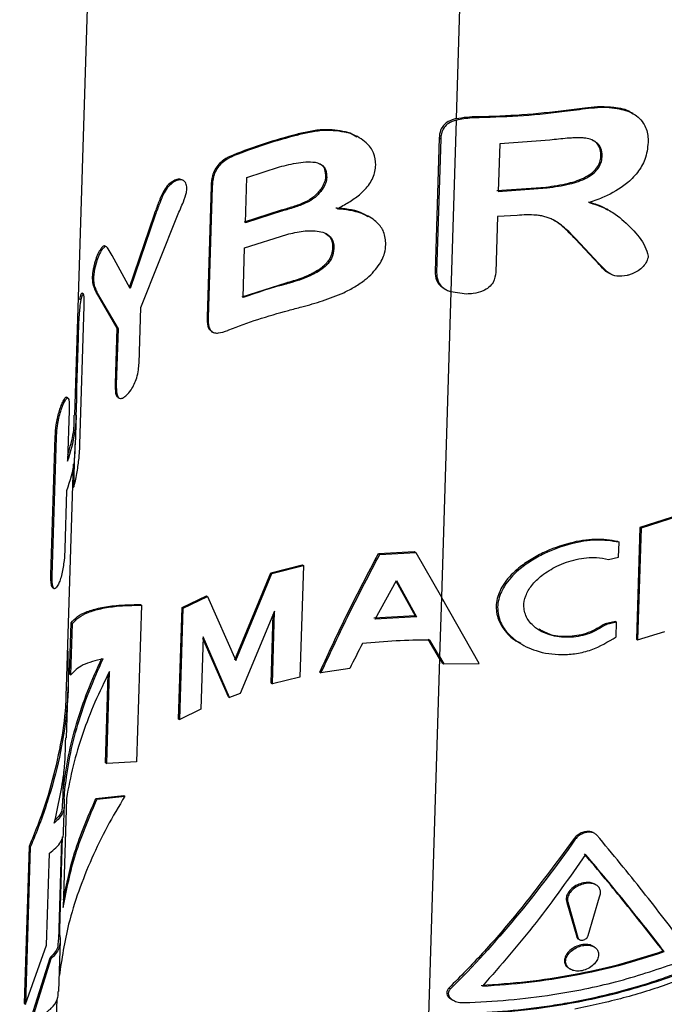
# Paper-space layout '1012-790 Hybird 2way' of a CAD drawing. Header units: millimetres. Extents: x 51 to 2966, y 67 to 3970.
# Tile 101 of 110: x 2432 to 2514, y 2843 to 2969. Entities that reach past the tile are written whole.
import ezdxf

# ---------------------------------------------------------------- set-up
doc = ezdxf.new("R2010")
doc.units = ezdxf.units.MM

psp = doc.layouts.new('1012-790 Hybird 2way')

# ---------------------------------------------------------------- linework, layer by layer
at = {"color": 8, "linetype": 'Continuous', "lineweight": 25}
for p, q in [((2492.24, 3112.9), (2487.4, 2955.94)), ((2486.72, 2933.83), (2485.52, 2894.86))]:
    psp.add_line(p, q, dxfattribs=at)
at = {"color": 7, "linetype": 'Continuous', "lineweight": 25}
for p, q in [((2438.75, 2918.07), (2444.36, 3100.49)), ((2501.45, 2957.02), (2501.61, 2956.92)), ((2507.5, 2957.38), (2507.66, 2957.29)), ((2509.98, 2956.58), (2509.83, 2956.67)), ((2487.4, 2955.76), (2486.72, 2933.83)), ((2490.15, 2956.21), (2490.34, 2956.1)), ((2467.04, 2953.93), (2467.19, 2953.84)), ((2473.3, 2954.25), (2473.47, 2954.16)), ((2474.92, 2953.56), (2474.76, 2953.66)), ((2485.24, 2953.48), (2484.71, 2936.42)), ((2485.44, 2953.36), (2484.91, 2936.31)), ((2485.24, 2953.48), (2485.44, 2953.36)), ((2492.96, 2952.7), (2492.77, 2946.63)), ((2499.37, 2953.19), (2492.96, 2952.7)), ((2458.94, 2951.29), (2459.08, 2951.21)), ((2505.89, 2951.3), (2506.05, 2951.21)), ((2460.67, 2948.4), (2464.85, 2949.77)), ((2451.23, 2947.93), (2451.37, 2947.85)), ((2452.6, 2948.02), (2452.46, 2948.1)), ((2460.5, 2942.62), (2460.67, 2948.4)), ((2470.73, 2948.53), (2470.89, 2948.44)), ((2456.12, 2947.33), (2455.61, 2930.6)), ((2456.26, 2947.25), (2455.75, 2930.52)), ((2456.12, 2947.33), (2456.26, 2947.25)), ((2470.17, 2946.99), (2470.33, 2946.9)), ((2492.58, 2946.74), (2498.83, 2947.2)), ((2492.77, 2946.63), (2499, 2947.1)), ((2498.83, 2947.2), (2499, 2947.1)), ((2465.08, 2944.23), (2460.35, 2942.7)), ((2465.23, 2944.15), (2460.5, 2942.62)), ((2465.08, 2944.23), (2465.23, 2944.15)), ((2506.82, 2944.3), (2506.66, 2944.39)), ((2448.86, 2943.71), (2445.66, 2934.35)), ((2449, 2943.63), (2445.81, 2934.27)), ((2447.15, 2931.82), (2451.83, 2943.55)), ((2448.86, 2943.71), (2449, 2943.63)), ((2476.37, 2943.36), (2476.2, 2943.46)), ((2492.67, 2943.45), (2492.45, 2936.35)), ((2495.19, 2943.59), (2492.67, 2943.45)), ((2460.4, 2939.44), (2465.81, 2941.15)), ((2505.02, 2937.99), (2502.63, 2940.56)), ((2502.63, 2940.56), (2502.8, 2940.46)), ((2441.95, 2939.15), (2442.11, 2939.06)), ((2442.77, 2939.57), (2442.62, 2939.65)), ((2460.2, 2933.08), (2460.4, 2939.44)), ((2471.64, 2939.46), (2471.8, 2939.37)), ((2445.81, 2934.27), (2443.51, 2938.45)), ((2505.02, 2937.99), (2505.18, 2937.9)), ((2484.71, 2936.42), (2484.91, 2936.31)), ((2440.96, 2935.66), (2441.12, 2935.56)), ((2506.86, 2936.24), (2507.02, 2936.15)), ((2465.65, 2934.93), (2460.06, 2933.16)), ((2465.65, 2934.93), (2465.8, 2934.85)), ((2485.87, 2934.24), (2486.07, 2934.13)), ((2488.71, 2933.54), (2486.72, 2933.83)), ((2439.33, 2932.9), (2439.51, 2932.8)), ((2439.83, 2933.54), (2439.65, 2933.64)), ((2441.44, 2933.76), (2444.1, 2929.17)), ((2441.44, 2933.76), (2441.6, 2933.67)), ((2441.6, 2933.67), (2444.25, 2929.08)), ((2439.39, 2914.37), (2439.94, 2931.99)), ((2446.93, 2924.73), (2447.15, 2931.82)), ((2455.61, 2930.6), (2455.75, 2930.52)), ((2444.1, 2929.17), (2443.89, 2922.07)), ((2444.25, 2929.08), (2444.03, 2921.99)), ((2444.1, 2929.17), (2444.25, 2929.08)), ((2439.15, 2928), (2438.95, 2921.53)), ((2439.06, 2928.06), (2439.15, 2928)), ((2456.17, 2928.77), (2456.32, 2928.69)), ((2438.86, 2921.58), (2438.95, 2921.53)), ((2438.95, 2921.53), (2438.93, 2919.6)), ((2443.89, 2922.07), (2444.03, 2921.99)), ((2437.86, 2920.26), (2437.69, 2920.36)), ((2444.24, 2920.35), (2444.39, 2920.26)), ((2437.19, 2919.73), (2437.35, 2919.64)), ((2438.01, 2918.66), (2437.81, 2912.19)), ((2438.83, 2914.31), (2438.95, 2918.07)), ((2435.69, 2897.68), (2436.24, 2915.3)), ((2435.85, 2897.59), (2436.39, 2915.21)), ((2436.24, 2915.3), (2436.39, 2915.21)), ((2438.7, 2913.42), (2438.61, 2910.37)), ((2437.68, 2883.34), (2438.56, 2911.83)), ((2438.51, 2910.43), (2438.61, 2910.37)), ((2438.47, 2908.96), (2438.59, 2908.89)), ((2437.69, 2908.43), (2437.47, 2901.03)), ((2517.14, 2905.76), (2510.86, 2903.73)), ((2517.29, 2905.67), (2511.01, 2903.64)), ((2510.86, 2903.73), (2510.42, 2889.5)), ((2510.86, 2903.73), (2511.01, 2903.64)), ((2511.01, 2903.64), (2510.57, 2889.41)), ((2508.04, 2901.95), (2508.19, 2901.86)), ((2508.14, 2899.96), (2508.19, 2901.86)), ((2477.48, 2900.41), (2482.06, 2900.66)), ((2477.48, 2900.41), (2477.66, 2900.31)), ((2477.66, 2900.31), (2482.26, 2900.55)), ((2482.06, 2900.66), (2482.26, 2900.55)), ((2482.26, 2900.55), (2485.52, 2894.86)), ((2506.84, 2899.67), (2508.14, 2899.96)), ((2463.73, 2897.97), (2467.74, 2898.96)), ((2463.88, 2897.88), (2467.9, 2898.87)), ((2467.9, 2898.87), (2467.46, 2884.64)), ((2467.74, 2898.96), (2467.9, 2898.87)), ((2435.69, 2897.68), (2435.85, 2897.59)), ((2459.15, 2886.84), (2463.73, 2897.97)), ((2459.3, 2886.76), (2463.88, 2897.88)), ((2463.73, 2897.97), (2463.88, 2897.88)), ((2477.08, 2892.05), (2479.8, 2896.98)), ((2479.74, 2896.86), (2482.17, 2892.45)), ((2479.8, 2896.98), (2482.36, 2892.33)), ((2435.92, 2896.03), (2436.08, 2895.94)), ((2452.42, 2893.52), (2455.53, 2895.03)), ((2452.56, 2893.44), (2455.68, 2894.95)), ((2455.53, 2895.03), (2455.68, 2894.95)), ((2455.68, 2894.95), (2459.3, 2886.76)), ((2485.52, 2894.86), (2485.29, 2887.25)), ((2490.36, 2886.38), (2485.52, 2894.86)), ((2447.24, 2893.83), (2446.62, 2873.82)), ((2447.1, 2893.91), (2447.24, 2893.83)), ((2451.98, 2879.29), (2452.42, 2893.52)), ((2452.13, 2879.21), (2452.56, 2893.44)), ((2452.42, 2893.52), (2452.56, 2893.44)), ((2464.24, 2893.06), (2459.84, 2882.53)), ((2463.8, 2883.88), (2464.07, 2892.66)), ((2463.95, 2883.79), (2464.24, 2893.06)), ((2482.17, 2892.45), (2476.91, 2892.16)), ((2482.36, 2892.33), (2477.08, 2892.05)), ((2482.17, 2892.45), (2482.36, 2892.33)), ((2438.05, 2885.05), (2438.25, 2891.57)), ((2438.22, 2884.95), (2438.43, 2891.47)), ((2438.25, 2891.57), (2438.43, 2891.47)), ((2507.73, 2891.75), (2506.43, 2891.46)), ((2506.43, 2891.46), (2506.59, 2891.37)), ((2507.88, 2891.66), (2506.59, 2891.37)), ((2507.73, 2891.75), (2507.88, 2891.66)), ((2507.82, 2889.76), (2507.88, 2891.66)), ((2510.57, 2889.41), (2514.03, 2890.46)), ((2455.1, 2889.8), (2454.82, 2880.53)), ((2458.34, 2882.13), (2455.09, 2889.57)), ((2458.49, 2882.05), (2455.1, 2889.8)), ((2485.28, 2887.02), (2483.85, 2889.49)), ((2485.29, 2887.25), (2484.05, 2889.37)), ((2495.64, 2888.9), (2495.81, 2888.8)), ((2510.42, 2889.5), (2510.57, 2889.41)), ((2437.82, 2887.99), (2437.9, 2887.94)), ((2437.89, 2885.81), (2437.9, 2887.94)), ((2485.28, 2887.02), (2478.41, 2663.54)), ((2485.28, 2887.02), (2485.62, 2886.45)), ((2485.29, 2887.25), (2485.83, 2886.33)), ((2485.62, 2886.45), (2485.83, 2886.33)), ((2485.83, 2886.33), (2490.36, 2886.38)), ((2438.05, 2885.05), (2438.22, 2884.95)), ((2442.66, 2873.68), (2443, 2885.02)), ((2442.8, 2873.6), (2443.16, 2885.36)), ((2469.99, 2885.26), (2470.15, 2885.17)), ((2473.82, 2885.72), (2470.15, 2885.17)), ((2463.8, 2883.88), (2463.95, 2883.79)), ((2467.46, 2884.64), (2463.95, 2883.79)), ((2437.68, 2876.87), (2437.88, 2883.4)), ((2458.34, 2882.13), (2458.49, 2882.05)), ((2454.82, 2880.53), (2452.13, 2879.21)), ((2451.98, 2879.29), (2452.13, 2879.21)), ((2442.66, 2873.68), (2442.8, 2873.6)), ((2446.62, 2873.82), (2442.8, 2873.6)), ((2437.22, 2868.5), (2437.35, 2872.6)), ((2437.29, 2870.5), (2437.48, 2870.39)), ((2437.38, 2869.07), (2437.48, 2870.39)), ((2437.66, 2869.16), (2437.24, 2855.22)), ((2441.43, 2869.16), (2444.98, 2869.53)), ((2441.43, 2869.16), (2441.58, 2869.07)), ((2441.58, 2869.07), (2445.13, 2869.45)), ((2444.98, 2869.53), (2445.13, 2869.45)), ((2437.31, 2864.94), (2437.42, 2868.43)), ((2505.1, 2864.68), (2504.95, 2864.77)), ((2436.69, 2851.09), (2437.08, 2863.96)), ((2436.82, 2852.4), (2437.18, 2864.25)), ((2502.45, 2864.03), (2502.61, 2863.94)), ((2432.89, 2863.01), (2432.27, 2842.99)), ((2433.04, 2862.92), (2432.43, 2842.9)), ((2432.89, 2863.01), (2433.04, 2862.92)), ((2435.13, 2850.4), (2435.49, 2862.16)), ((2505.26, 2858.11), (2505.1, 2858.2)), ((2501.55, 2855.88), (2502.79, 2851.48)), ((2501.55, 2855.88), (2501.71, 2855.79)), ((2504.25, 2851.65), (2505.71, 2856.58)), ((2501.71, 2855.79), (2502.94, 2851.39)), ((2436.73, 2852.45), (2436.82, 2852.4)), ((2436.84, 2851.66), (2436.82, 2852.4)), ((2436.69, 2844.5), (2436.89, 2851.02)), ((2502.79, 2851.48), (2502.94, 2851.39)), ((2502.97, 2851.22), (2503.13, 2851.13)), ((2432.43, 2842.9), (2435.13, 2850.4)), ((2505.02, 2850.21), (2504.86, 2850.3)), ((2513.82, 2849.68), (2513.97, 2849.59)), ((2435.53, 2848.77), (2433.13, 2841.09)), ((2435.69, 2848.67), (2433.29, 2841)), ((2435.53, 2848.77), (2435.69, 2848.67)), ((2501.82, 2847.44), (2501.98, 2847.34)), ((2486.5, 2844.96), (2486.7, 2844.85)), ((2431.7, 2688.97), (2436.46, 2843.54)), ((2486.8, 2843.52), (2486.99, 2843.4)), ((2432.27, 2842.99), (2432.43, 2842.9))]:
    psp.add_line(p, q, dxfattribs=at)
for points, knots in [([(2490.15, 2956.21), (2492.04, 2956.26), (2495.84, 2956.36), (2499.57, 2956.8), (2501.45, 2957.02)], [0, 0, 0, 0, 0.497272, 1, 1, 1, 1]), ([(2490.34, 2956.1), (2492.23, 2956.15), (2496.02, 2956.26), (2499.74, 2956.7), (2501.61, 2956.92)], [0, 0, 0, 0, 0.497305, 1, 1, 1, 1]), ([(2501.45, 2957.02), (2502.36, 2957.14), (2503.85, 2957.33), (2505.9, 2957.54), (2506.97, 2957.44), (2507.5, 2957.38)], [0, 0, 0, 0, 0.442767, 0.718011, 1, 1, 1, 1]), ([(2501.61, 2956.92), (2502.63, 2957.06), (2504.17, 2957.26), (2506.21, 2957.44), (2507.17, 2957.34), (2507.66, 2957.29)], [0, 0, 0, 0, 0.492452, 0.743243, 1, 1, 1, 1]), ([(2507.5, 2957.38), (2508.31, 2957.29), (2509.21, 2957.18), (2509.75, 2956.68), (2509.8, 2956.63)], [0, 0, 0, 0, 0.8988624, 1, 1, 1, 1]), ([(2507.66, 2957.29), (2508.41, 2957.14), (2509.92, 2956.84), (2511.34, 2955.53), (2511.89, 2954.1), (2511.9, 2953.19), (2511.9, 2952.89)], [0, 0, 0, 0, 0.30354, 0.609711, 0.868741, 1, 1, 1, 1]), ([(2487.4, 2955.94), (2487.05, 2955.83), (2486.43, 2955.65), (2485.76, 2955.09), (2485.33, 2954.37), (2485.27, 2953.81), (2485.24, 2953.48)], [0, 0, 0, 0, 0.274649, 0.485912, 0.696557, 1, 1, 1, 1]), ([(2487.4, 2955.76), (2487.05, 2955.64), (2486.44, 2955.43), (2485.79, 2954.77), (2485.49, 2954.07), (2485.45, 2953.58), (2485.44, 2953.36)], [0, 0, 0, 0, 0.291246, 0.517074, 0.791543, 1, 1, 1, 1]), ([(2487.4, 2955.94), (2487.85, 2956.02), (2488.75, 2956.18), (2489.68, 2956.2), (2490.15, 2956.21)], [0, 0, 0, 0, 0.493002, 1, 1, 1, 1]), ([(2487.4, 2955.76), (2488.06, 2955.89), (2489.03, 2956.07), (2490.03, 2956.09), (2490.34, 2956.1)], [0, 0, 0, 0, 0.6835976, 1, 1, 1, 1]), ([(2467.04, 2953.93), (2465.64, 2953.55), (2462.83, 2952.79), (2460.24, 2951.79), (2458.94, 2951.29)], [0, 0, 0, 0, 0.497544, 1, 1, 1, 1]), ([(2473.3, 2954.25), (2472.38, 2954.4), (2470.9, 2954.64), (2468.75, 2954.33), (2467.61, 2954.06), (2467.04, 2953.93)], [0, 0, 0, 0, 0.455896, 0.72678, 1, 1, 1, 1]), ([(2473.47, 2954.16), (2472.54, 2954.31), (2471.06, 2954.55), (2468.91, 2954.24), (2467.77, 2953.98), (2467.19, 2953.84)], [0, 0, 0, 0, 0.455453, 0.726553, 1, 1, 1, 1]), ([(2474.71, 2953.57), (2474.44, 2953.76), (2474.02, 2954.05), (2473.5, 2954.2), (2473.3, 2954.25)], [0, 0, 0, 0, 0.6283766, 1, 1, 1, 1]), ([(2477.15, 2950.01), (2477.1, 2950.54), (2477, 2951.61), (2475.88, 2953.04), (2474.58, 2953.82), (2473.66, 2954.1), (2473.47, 2954.16)], [0, 0, 0, 0, 0.274716, 0.549626, 0.905211, 1, 1, 1, 1]), ([(2467.19, 2953.84), (2465.79, 2953.47), (2462.97, 2952.7), (2460.38, 2951.71), (2459.08, 2951.21)], [0, 0, 0, 0, 0.497522, 1, 1, 1, 1]), ([(2503.76, 2953.46), (2503.58, 2953.48), (2503.41, 2953.5), (2503.05, 2953.5), (2502.87, 2953.5), (2502.51, 2953.48), (2502.32, 2953.47), (2501.96, 2953.45), (2501.77, 2953.44), (2501.22, 2953.39), (2500.85, 2953.35), (2500.11, 2953.28), (2499.74, 2953.23), (2499.37, 2953.19)], [0, 0, 0, 0, 0.125, 0.125, 0.25, 0.25, 0.375, 0.375, 0.5, 0.5, 0.75, 0.75, 1, 1, 1, 1]), ([(2506.05, 2951.21), (2506.02, 2951.53), (2505.97, 2952.17), (2505.38, 2952.89), (2504.59, 2953.31), (2504.01, 2953.42), (2503.76, 2953.46)], [0, 0, 0, 0, 0.275192, 0.552625, 0.805379, 1, 1, 1, 1]), ([(2511.9, 2952.89), (2511.83, 2952.16), (2511.68, 2950.88), (2510.62, 2949.01), (2508.88, 2947.29), (2506.7, 2946.05), (2505.04, 2945.45), (2504.4, 2945.22)], [0, 0, 0, 0, 0.219288, 0.387829, 0.556133, 0.829809, 1, 1, 1, 1]), ([(2505.89, 2951.3), (2505.86, 2951.62), (2505.8, 2952.25), (2505.36, 2952.87), (2504.95, 2953.07), (2504.85, 2953.12)], [0, 0, 0, 0, 0.425538, 0.854546, 1, 1, 1, 1]), ([(2458.94, 2951.29), (2458.53, 2951.1), (2457.89, 2950.81), (2457.08, 2950.13), (2456.57, 2949.41), (2456.21, 2948.43), (2456.15, 2947.76), (2456.12, 2947.33)], [0, 0, 0, 0, 0.268956, 0.416894, 0.566522, 0.725564, 1, 1, 1, 1]), ([(2459.08, 2951.21), (2458.67, 2951.02), (2458.03, 2950.72), (2457.22, 2950.04), (2456.71, 2949.33), (2456.35, 2948.35), (2456.3, 2947.67), (2456.26, 2947.25)], [0, 0, 0, 0, 0.269001, 0.416934, 0.566553, 0.725593, 1, 1, 1, 1]), ([(2464.85, 2949.77), (2465.65, 2949.98), (2466.87, 2950.29), (2468.52, 2950.45), (2469.61, 2950.38), (2470.42, 2949.99), (2470.85, 2949.31), (2470.87, 2948.75), (2470.89, 2948.44)], [0, 0, 0, 0, 0.316859, 0.478234, 0.637898, 0.749551, 0.861626, 1, 1, 1, 1]), ([(2469.94, 2950.17), (2470.03, 2950.13), (2470.36, 2949.98), (2470.68, 2949.39), (2470.71, 2948.84), (2470.73, 2948.53)], [0, 0, 0, 0, 0.152394, 0.531427, 1, 1, 1, 1]), ([(2498.83, 2947.2), (2499.8, 2947.33), (2501.53, 2947.56), (2503.59, 2948.24), (2504.83, 2949.03), (2505.49, 2949.77), (2505.82, 2950.55), (2505.87, 2951.05), (2505.89, 2951.3)], [0, 0, 0, 0, 0.321598, 0.573628, 0.694366, 0.797253, 0.900228, 1, 1, 1, 1]), ([(2499, 2947.1), (2499.97, 2947.23), (2501.7, 2947.47), (2503.75, 2948.14), (2504.99, 2948.95), (2505.65, 2949.68), (2505.98, 2950.46), (2506.03, 2950.96), (2506.05, 2951.21)], [0, 0, 0, 0, 0.320763, 0.573947, 0.694591, 0.79751, 0.900507, 1, 1, 1, 1]), ([(2472.21, 2944.41), (2472.71, 2944.69), (2473.71, 2945.23), (2475.18, 2946.25), (2476.44, 2947.57), (2477.05, 2948.92), (2477.12, 2949.74), (2477.15, 2950.01)], [0, 0, 0, 0, 0.202671, 0.404402, 0.641391, 0.879531, 1, 1, 1, 1]), ([(2451.23, 2947.93), (2450.99, 2947.76), (2450.53, 2947.42), (2449.88, 2946.38), (2449.38, 2945.14), (2449.03, 2944.19), (2448.86, 2943.71)], [0, 0, 0, 0, 0.2044142, 0.3945713, 0.6943955, 1, 1, 1, 1]), ([(2451.37, 2947.85), (2451.13, 2947.68), (2450.67, 2947.34), (2450.02, 2946.3), (2449.53, 2945.06), (2449.18, 2944.11), (2449, 2943.63)], [0, 0, 0, 0, 0.204413, 0.394572, 0.694396, 1, 1, 1, 1]), ([(2452.46, 2948.1), (2452.33, 2948.16), (2452.04, 2948.28), (2451.59, 2948.14), (2451.31, 2947.98), (2451.23, 2947.93)], [0, 0, 0, 0, 0.383028, 0.817205, 1, 1, 1, 1]), ([(2453.03, 2947.04), (2453.01, 2947.27), (2452.98, 2947.71), (2452.63, 2948.05), (2452.18, 2948.18), (2451.73, 2948.06), (2451.45, 2947.9), (2451.37, 2947.85)], [0, 0, 0, 0, 0.242151, 0.459198, 0.667859, 0.901592, 1, 1, 1, 1]), ([(2470.73, 2948.53), (2470.72, 2948.4), (2470.71, 2948.15), (2470.55, 2947.62), (2470.32, 2947.24), (2470.17, 2946.99)], [0, 0, 0, 0, 0.247807, 0.496467, 1, 1, 1, 1]), ([(2470.89, 2948.44), (2470.88, 2948.31), (2470.86, 2948.06), (2470.71, 2947.53), (2470.48, 2947.15), (2470.33, 2946.9)], [0, 0, 0, 0, 0.247761, 0.496405, 1, 1, 1, 1]), ([(2451.83, 2943.55), (2451.96, 2943.85), (2452.23, 2944.44), (2452.64, 2945.43), (2452.97, 2946.33), (2453.02, 2946.87), (2453.03, 2947.04)], [0, 0, 0, 0, 0.25119, 0.502432, 0.841339, 1, 1, 1, 1]), ([(2470.17, 2946.99), (2469.89, 2946.63), (2469.33, 2945.92), (2468, 2945.18), (2466.57, 2944.67), (2465.58, 2944.38), (2465.08, 2944.23)], [0, 0, 0, 0, 0.233595, 0.458018, 0.726166, 1, 1, 1, 1]), ([(2470.33, 2946.9), (2470.04, 2946.54), (2469.49, 2945.83), (2468.15, 2945.1), (2466.73, 2944.58), (2465.73, 2944.29), (2465.23, 2944.15)], [0, 0, 0, 0, 0.233451, 0.457902, 0.726107, 1, 1, 1, 1]), ([(2504.24, 2945.31), (2504.86, 2945.14), (2505.73, 2944.9), (2506.43, 2944.47), (2506.63, 2944.34)], [0, 0, 0, 0, 0.7101385, 1, 1, 1, 1]), ([(2504.4, 2945.22), (2505.01, 2945.03), (2506.22, 2944.67), (2508.09, 2943.54), (2509.89, 2941.88), (2511.39, 2940.12), (2511.8, 2938.8), (2511.93, 2938.39)], [0, 0, 0, 0, 0.159696, 0.319685, 0.594048, 0.873487, 1, 1, 1, 1]), ([(2476.16, 2943.39), (2475.96, 2943.52), (2474.93, 2944.23), (2473.38, 2944.41), (2472.17, 2944.5), (2472.05, 2944.51)], [0, 0, 0, 0, 0.174888, 0.913077, 1, 1, 1, 1]), ([(2478.43, 2939.86), (2478.39, 2940.41), (2478.31, 2941.44), (2477.33, 2942.81), (2475.45, 2943.95), (2473.55, 2944.32), (2472.34, 2944.4), (2472.21, 2944.41)], [0, 0, 0, 0, 0.205733, 0.380905, 0.604495, 0.957288, 1, 1, 1, 1]), ([(2502.8, 2940.46), (2502.58, 2940.7), (2502.36, 2940.93), (2501.91, 2941.4), (2501.67, 2941.62), (2501.17, 2942.06), (2500.91, 2942.27), (2500.36, 2942.67), (2500.08, 2942.85), (2499.61, 2943.09), (2499.45, 2943.17), (2499.1, 2943.3), (2498.92, 2943.36), (2498.56, 2943.46), (2498.38, 2943.5), (2498, 2943.57), (2497.81, 2943.59), (2497.22, 2943.64), (2496.81, 2943.65), (2496, 2943.64), (2495.59, 2943.62), (2495.19, 2943.59)], [0, 0, 0, 0, 0.125, 0.125, 0.25, 0.25, 0.375, 0.375, 0.5, 0.5, 0.5625, 0.5625, 0.625, 0.625, 0.6875, 0.6875, 0.75, 0.75, 0.875, 0.875, 1, 1, 1, 1]), ([(2502.63, 2940.56), (2502.11, 2941.09), (2501.32, 2941.9), (2500.36, 2942.71), (2499.9, 2942.92), (2499.83, 2942.96)], [0, 0, 0, 0, 0.623454, 0.940164, 1, 1, 1, 1]), ([(2465.81, 2941.15), (2466.49, 2941.31), (2467.87, 2941.64), (2469.61, 2941.67), (2470.84, 2941.3), (2471.51, 2940.75), (2471.78, 2940.04), (2471.8, 2939.57), (2471.8, 2939.37)], [0, 0, 0, 0, 0.264382, 0.530396, 0.660987, 0.792542, 0.910273, 1, 1, 1, 1]), ([(2470.7, 2941.3), (2470.92, 2941.14), (2471.37, 2940.83), (2471.62, 2940.13), (2471.64, 2939.67), (2471.64, 2939.46)], [0, 0, 0, 0, 0.36802, 0.726155, 1, 1, 1, 1]), ([(2441.95, 2939.15), (2441.89, 2939.05), (2441.83, 2938.95), (2441.72, 2938.73), (2441.66, 2938.61), (2441.55, 2938.35), (2441.49, 2938.21), (2441.39, 2937.92), (2441.34, 2937.76), (2441.25, 2937.44), (2441.21, 2937.28), (2441.13, 2936.94), (2441.1, 2936.77), (2441.04, 2936.43), (2441.01, 2936.27), (2440.98, 2935.95), (2440.97, 2935.8), (2440.96, 2935.66)], [0, 0, 0, 0, 0.125, 0.125, 0.25, 0.25, 0.375, 0.375, 0.5, 0.5, 0.625, 0.625, 0.75, 0.75, 0.875, 0.875, 1, 1, 1, 1]), ([(2442.11, 2939.06), (2441.97, 2938.81), (2441.71, 2938.35), (2441.41, 2937.39), (2441.21, 2936.53), (2441.14, 2935.91), (2441.13, 2935.64), (2441.12, 2935.56)], [0, 0, 0, 0, 0.298737, 0.532906, 0.767769, 0.928577, 1, 1, 1, 1]), ([(2442.6, 2939.62), (2442.57, 2939.65), (2442.48, 2939.75), (2442.23, 2939.55), (2442.04, 2939.28), (2441.95, 2939.15)], [0, 0, 0, 0, 0.167149, 0.610338, 1, 1, 1, 1]), ([(2443.51, 2938.45), (2443.34, 2938.75), (2443.08, 2939.21), (2442.73, 2939.69), (2442.39, 2939.47), (2442.2, 2939.19), (2442.11, 2939.06)], [0, 0, 0, 0, 0.456401, 0.695272, 0.857617, 1, 1, 1, 1]), ([(2471.64, 2939.46), (2471.63, 2939.32), (2471.62, 2939.18), (2471.58, 2938.89), (2471.54, 2938.75), (2471.45, 2938.47), (2471.39, 2938.32), (2471.25, 2938.04), (2471.16, 2937.9), (2470.97, 2937.63), (2470.87, 2937.5), (2470.63, 2937.25), (2470.5, 2937.13), (2470.1, 2936.79), (2469.8, 2936.59), (2469.35, 2936.32), (2469.19, 2936.23), (2468.88, 2936.07), (2468.72, 2936), (2468.24, 2935.78), (2467.91, 2935.65), (2467.26, 2935.41), (2466.94, 2935.31), (2466.29, 2935.11), (2465.97, 2935.02), (2465.65, 2934.93)], [0, 0, 0, 0, 0.0625, 0.0625, 0.125, 0.125, 0.1875, 0.1875, 0.25, 0.25, 0.3125, 0.3125, 0.375, 0.375, 0.5, 0.5, 0.5625, 0.5625, 0.625, 0.625, 0.75, 0.75, 0.875, 0.875, 1, 1, 1, 1]), ([(2471.8, 2939.37), (2471.74, 2938.94), (2471.64, 2938.2), (2470.91, 2937.22), (2469.84, 2936.37), (2468.08, 2935.51), (2466.65, 2935.09), (2465.8, 2934.85)], [0, 0, 0, 0, 0.185275, 0.316838, 0.447963, 0.668866, 1, 1, 1, 1]), ([(2473.05, 2933.71), (2473.53, 2933.96), (2474.5, 2934.45), (2476.1, 2935.54), (2477.48, 2936.98), (2478.31, 2938.57), (2478.39, 2939.5), (2478.43, 2939.86)], [0, 0, 0, 0, 0.175518, 0.350337, 0.629223, 0.855762, 1, 1, 1, 1]), ([(2506.87, 2936.25), (2506.84, 2936.26), (2506.4, 2936.42), (2505.88, 2937.12), (2505.31, 2937.7), (2505.02, 2937.99)], [0, 0, 0, 0, 0.035295, 0.51459, 1, 1, 1, 1]), ([(2509.21, 2935.91), (2508.77, 2935.84), (2507.92, 2935.71), (2506.82, 2936.19), (2506.01, 2937), (2505.46, 2937.6), (2505.18, 2937.9)], [0, 0, 0, 0, 0.239519, 0.458141, 0.727346, 1, 1, 1, 1]), ([(2511.93, 2938.39), (2511.88, 2938.15), (2511.78, 2937.69), (2511.28, 2937.02), (2510.57, 2936.43), (2509.83, 2936.07), (2509.35, 2935.95), (2509.21, 2935.91)], [0, 0, 0, 0, 0.211098, 0.400608, 0.614297, 0.887478, 1, 1, 1, 1]), ([(2484.71, 2936.42), (2484.74, 2936.04), (2484.78, 2935.43), (2485.24, 2934.67), (2485.67, 2934.38), (2485.88, 2934.25)], [0, 0, 0, 0, 0.459376, 0.748867, 1, 1, 1, 1]), ([(2492.45, 2936.35), (2492.4, 2935.9), (2492.32, 2935.19), (2491.62, 2934.37), (2490.74, 2933.85), (2489.73, 2933.58), (2489, 2933.55), (2488.71, 2933.54)], [0, 0, 0, 0, 0.292892, 0.454711, 0.616337, 0.847623, 1, 1, 1, 1]), ([(2440.96, 2935.66), (2440.97, 2935.42), (2441, 2934.82), (2441.2, 2934.32), (2441.36, 2933.95), (2441.44, 2933.76)], [0, 0, 0, 0, 0.248345, 0.621639, 1, 1, 1, 1]), ([(2441.12, 2935.56), (2441.13, 2935.33), (2441.16, 2934.73), (2441.35, 2934.23), (2441.52, 2933.86), (2441.6, 2933.67)], [0, 0, 0, 0, 0.248284, 0.621612, 1, 1, 1, 1]), ([(2484.91, 2936.31), (2484.93, 2935.93), (2484.97, 2935.31), (2485.47, 2934.53), (2486.07, 2934.09), (2486.53, 2933.91), (2486.72, 2933.83)], [0, 0, 0, 0, 0.369523, 0.6023, 0.836095, 1, 1, 1, 1]), ([(2439.51, 2932.8), (2439.46, 2932.49), (2439.36, 2931.96), (2439.28, 2930.91), (2439.22, 2929.97), (2439.18, 2928.96), (2439.16, 2928.36), (2439.15, 2928)], [0, 0, 0, 0, 0.261141, 0.452109, 0.611872, 0.771399, 1, 1, 1, 1]), ([(2439.64, 2933.62), (2439.62, 2933.63), (2439.55, 2933.66), (2439.43, 2933.36), (2439.35, 2933.02), (2439.33, 2932.9)], [0, 0, 0, 0, 0.251743, 0.739226, 1, 1, 1, 1]), ([(2439.94, 2931.99), (2439.94, 2932.45), (2439.96, 2933.15), (2439.85, 2933.57), (2439.73, 2933.56), (2439.61, 2933.26), (2439.53, 2932.92), (2439.51, 2932.8)], [0, 0, 0, 0, 0.323566, 0.492467, 0.660951, 0.881597, 1, 1, 1, 1]), ([(2466.01, 2931.46), (2466.58, 2931.61), (2468.01, 2931.99), (2470.39, 2932.63), (2472.15, 2933.35), (2473.05, 2933.71)], [0, 0, 0, 0, 0.245806, 0.618588, 1, 1, 1, 1]), ([(2458.4, 2928.96), (2459.61, 2929.42), (2462.05, 2930.36), (2464.69, 2931.09), (2466.01, 2931.46)], [0, 0, 0, 0, 0.497789, 1, 1, 1, 1]), ([(2455.61, 2930.6), (2455.62, 2930.21), (2455.64, 2929.6), (2455.87, 2928.98), (2456.11, 2928.85), (2456.2, 2928.81)], [0, 0, 0, 0, 0.541783, 0.839934, 1, 1, 1, 1]), ([(2455.75, 2930.52), (2455.76, 2930.12), (2455.77, 2929.5), (2456.06, 2928.84), (2456.5, 2928.56), (2457.24, 2928.55), (2457.89, 2928.75), (2458.35, 2928.94), (2458.4, 2928.96)], [0, 0, 0, 0, 0.271543, 0.420989, 0.572303, 0.701708, 0.96823, 1, 1, 1, 1]), ([(2445.33, 2920.63), (2445.53, 2920.83), (2445.88, 2921.21), (2446.33, 2922.03), (2446.69, 2922.93), (2446.88, 2923.86), (2446.91, 2924.45), (2446.93, 2924.73)], [0, 0, 0, 0, 0.220056, 0.393811, 0.567427, 0.793933, 1, 1, 1, 1]), ([(2443.89, 2922.07), (2443.89, 2921.66), (2443.89, 2921.02), (2444.05, 2920.46), (2444.21, 2920.4), (2444.26, 2920.38)], [0, 0, 0, 0, 0.54662, 0.850319, 1, 1, 1, 1]), ([(2444.03, 2921.99), (2444.03, 2921.57), (2444.03, 2920.92), (2444.24, 2920.33), (2444.54, 2920.17), (2444.92, 2920.27), (2445.2, 2920.51), (2445.33, 2920.63)], [0, 0, 0, 0, 0.32077, 0.498986, 0.67808, 0.845917, 1, 1, 1, 1]), ([(2437.19, 2919.73), (2437.28, 2919.91), (2437.46, 2920.26), (2437.63, 2920.44), (2437.67, 2920.35), (2437.68, 2920.34)], [0, 0, 0, 0, 0.496651, 0.937107, 1, 1, 1, 1]), ([(2437.35, 2919.64), (2437.45, 2919.83), (2437.63, 2920.19), (2437.84, 2920.34), (2437.97, 2920.13), (2438.03, 2919.55), (2438.02, 2918.98), (2438.01, 2918.66)], [0, 0, 0, 0, 0.214242, 0.403861, 0.594187, 0.771159, 1, 1, 1, 1]), ([(2436.24, 2915.3), (2436.26, 2915.8), (2436.3, 2916.54), (2436.51, 2917.69), (2436.71, 2918.49), (2436.95, 2919.2), (2437.11, 2919.55), (2437.19, 2919.73)], [0, 0, 0, 0, 0.342017, 0.503154, 0.66428, 0.824337, 1, 1, 1, 1]), ([(2436.39, 2915.21), (2436.4, 2915.39), (2436.41, 2915.56), (2436.43, 2915.93), (2436.45, 2916.12), (2436.49, 2916.51), (2436.52, 2916.72), (2436.58, 2917.13), (2436.62, 2917.34), (2436.72, 2917.77), (2436.77, 2917.98), (2436.88, 2918.38), (2436.94, 2918.57), (2437.06, 2918.92), (2437.12, 2919.09), (2437.24, 2919.38), (2437.29, 2919.51), (2437.35, 2919.64)], [0, 0, 0, 0, 0.125, 0.125, 0.25, 0.25, 0.375, 0.375, 0.5, 0.5, 0.625, 0.625, 0.75, 0.75, 0.875, 0.875, 1, 1, 1, 1]), ([(2437.81, 2912.19), (2438.18, 2913.4), (2438.94, 2915.86), (2438.93, 2918.35), (2438.93, 2919.6)], [0, 0, 0, 0, 0.496515, 1, 1, 1, 1]), ([(2437.84, 2913.06), (2438.13, 2914), (2438.65, 2915.66), (2438.66, 2917.35), (2438.66, 2918.08)], [0, 0, 0, 0, 0.568052, 1, 1, 1, 1]), ([(2438.74, 2914.32), (2438.74, 2913.59), (2438.71, 2911.61), (2438.09, 2909.66), (2437.69, 2908.43)], [0, 0, 0, 0, 0.366727, 1, 1, 1, 1]), ([(2438.8, 2909.68), (2438.86, 2909.98), (2438.96, 2910.49), (2439.13, 2911.48), (2439.25, 2912.37), (2439.35, 2913.37), (2439.38, 2913.99), (2439.39, 2914.37)], [0, 0, 0, 0, 0.258045, 0.442122, 0.595911, 0.749612, 1, 1, 1, 1]), ([(2438.61, 2910.37), (2438.6, 2909.99), (2438.58, 2909.36), (2438.58, 2908.93), (2438.6, 2908.92), (2438.61, 2908.92)], [0, 0, 0, 0, 0.488441, 0.805655, 1, 1, 1, 1]), ([(2438.62, 2908.9), (2438.65, 2908.99), (2438.69, 2909.13), (2438.77, 2909.53), (2438.8, 2909.68)], [0, 0, 0, 0, 0.611116, 1, 1, 1, 1]), ([(2508.04, 2901.95), (2507.09, 2902.1), (2505.19, 2902.39), (2501.81, 2901.82), (2498.95, 2900.79), (2496.72, 2899.57), (2494.9, 2898.24), (2493.33, 2896.53), (2492.45, 2894.43), (2492.51, 2892.43), (2493.44, 2890.67), (2494.55, 2889.48), (2495.46, 2889.07), (2495.68, 2888.97)], [0, 0, 0, 0, 0.119531, 0.238663, 0.369782, 0.441471, 0.513106, 0.620238, 0.70916, 0.798389, 0.881228, 0.971082, 1, 1, 1, 1]), ([(2508.19, 2901.86), (2507.24, 2902.01), (2505.35, 2902.3), (2501.97, 2901.73), (2499.13, 2900.7), (2496.91, 2899.48), (2495.08, 2898.15), (2493.51, 2896.43), (2492.63, 2894.32), (2492.7, 2892.33), (2493.61, 2890.54), (2495.25, 2889.01), (2497.71, 2887.83), (2500.37, 2887.43), (2502.78, 2887.62), (2505.18, 2888.18), (2506.79, 2889.15), (2507.82, 2889.76)], [0, 0, 0, 0, 0.080975, 0.161681, 0.250437, 0.298173, 0.347384, 0.420069, 0.480473, 0.541083, 0.597389, 0.658432, 0.73126, 0.818128, 0.865033, 0.913385, 1, 1, 1, 1]), ([(2437.47, 2901.03), (2437.45, 2900.55), (2437.41, 2899.82), (2437.25, 2898.66), (2437.08, 2897.79), (2436.87, 2897.04), (2436.71, 2896.68), (2436.64, 2896.51)], [0, 0, 0, 0, 0.320025, 0.488792, 0.657424, 0.838584, 1, 1, 1, 1]), ([(2469.99, 2885.26), (2471.19, 2887.83), (2473.58, 2892.98), (2476.18, 2897.93), (2477.48, 2900.41)], [0, 0, 0, 0, 0.499736, 1, 1, 1, 1]), ([(2470.15, 2885.17), (2471.35, 2887.74), (2473.75, 2892.88), (2476.36, 2897.83), (2477.66, 2900.31)], [0, 0, 0, 0, 0.49973, 1, 1, 1, 1]), ([(2506.59, 2891.37), (2505.88, 2890.94), (2504.47, 2890.09), (2502.02, 2889.62), (2499.59, 2889.82), (2497.61, 2890.73), (2496.38, 2892.09), (2495.94, 2893.55), (2496.2, 2895.04), (2497.02, 2896.42), (2498.38, 2897.73), (2500.33, 2898.92), (2502.75, 2899.76), (2505.08, 2900.04), (2506.34, 2899.77), (2506.84, 2899.67)], [0, 0, 0, 0, 0.084611, 0.169006, 0.259632, 0.352393, 0.420201, 0.488346, 0.54854, 0.608, 0.674664, 0.753252, 0.843564, 0.938001, 1, 1, 1, 1]), ([(2435.93, 2896.05), (2435.88, 2896.09), (2435.77, 2896.19), (2435.68, 2896.79), (2435.69, 2897.37), (2435.69, 2897.68)], [0, 0, 0, 0, 0.2464216, 0.5994746, 1, 1, 1, 1]), ([(2436.64, 2896.51), (2436.54, 2896.32), (2436.35, 2895.98), (2436.11, 2895.87), (2435.93, 2896.09), (2435.84, 2896.69), (2435.85, 2897.28), (2435.85, 2897.59)], [0, 0, 0, 0, 0.222328, 0.393697, 0.565498, 0.769244, 1, 1, 1, 1]), ([(2438.25, 2891.57), (2438.5, 2891.85), (2439, 2892.4), (2440.27, 2893.03), (2441.91, 2893.5), (2444.11, 2893.85), (2446.02, 2893.89), (2447.1, 2893.91)], [0, 0, 0, 0, 0.1861402, 0.3722944, 0.5640456, 0.7558086, 1, 1, 1, 1]), ([(2438.43, 2891.47), (2438.67, 2891.74), (2439.16, 2892.3), (2440.4, 2892.93), (2442.01, 2893.4), (2444.2, 2893.76), (2446.13, 2893.81), (2447.24, 2893.83)], [0, 0, 0, 0, 0.184193, 0.368402, 0.558097, 0.747805, 1, 1, 1, 1]), ([(2506.43, 2891.46), (2505.73, 2891.03), (2504.31, 2890.18), (2501.87, 2889.73), (2499.63, 2889.84), (2498.48, 2890.48), (2498.01, 2890.75)], [0, 0, 0, 0, 0.260497, 0.520319, 0.799526, 1, 1, 1, 1]), ([(2484.05, 2889.37), (2482.61, 2889.36), (2479.72, 2889.32), (2476.87, 2889.06), (2475.44, 2888.93)], [0, 0, 0, 0, 0.497864, 1, 1, 1, 1]), ([(2437.29, 2870.5), (2437.48, 2871.86), (2437.85, 2874.58), (2438.92, 2878.73), (2440.32, 2882.9), (2441.56, 2885.66), (2442.19, 2887.05)], [0, 0, 0, 0, 0.246171, 0.49237, 0.746176, 1, 1, 1, 1]), ([(2437.48, 2870.39), (2437.66, 2871.75), (2438.02, 2874.48), (2439.08, 2878.63), (2440.47, 2882.81), (2441.72, 2885.58), (2442.34, 2886.96)], [0, 0, 0, 0, 0.246121, 0.492268, 0.746125, 1, 1, 1, 1]), ([(2442.34, 2886.96), (2441.41, 2886.74), (2439.53, 2886.29), (2438.66, 2885.4), (2438.22, 2884.95)], [0, 0, 0, 0, 0.495235, 1, 1, 1, 1]), ([(2437.89, 2885.81), (2437.94, 2883.92), (2437.86, 2882.03), (2437.47, 2878.23), (2437.17, 2876.33), (2436.35, 2872.51), (2435.83, 2870.6), (2434.59, 2866.76), (2433.87, 2864.83), (2433.04, 2862.92)], [0, 0, 0, 0, 0.25, 0.25, 0.5, 0.5, 0.75, 0.75, 1, 1, 1, 1]), ([(2443.16, 2885.36), (2442.52, 2884.05), (2441.23, 2881.44), (2439.69, 2877.41), (2438.44, 2873.3), (2437.92, 2870.54), (2437.66, 2869.16)], [0, 0, 0, 0, 0.246553, 0.4930867, 0.7465564, 1, 1, 1, 1]), ([(2437.62, 2883.34), (2437.6, 2882.53), (2437.56, 2880.1), (2436.94, 2875.92), (2435.77, 2870.85), (2434.34, 2866.52), (2433.27, 2863.92), (2432.89, 2863.01)], [0, 0, 0, 0, 0.121837, 0.363416, 0.613855, 0.864322, 1, 1, 1, 1]), ([(2436.11, 2865.99), (2436.62, 2868.21), (2437.46, 2871.88), (2437.54, 2875.47), (2437.57, 2876.87)], [0, 0, 0, 0, 0.607407, 1, 1, 1, 1]), ([(2437.38, 2869.07), (2437.39, 2868.47), (2437.43, 2867.27), (2436.55, 2866.42), (2436.11, 2865.99)], [0, 0, 0, 0, 0.496107, 1, 1, 1, 1]), ([(2437.12, 2868.5), (2437.12, 2868.13), (2437.14, 2867.31), (2436.53, 2866.72), (2436.19, 2866.39)], [0, 0, 0, 0, 0.444177, 1, 1, 1, 1]), ([(2445.13, 2869.45), (2444.35, 2868.15), (2442.79, 2865.54), (2440.83, 2861.48), (2439.18, 2857.32), (2437.61, 2852.29), (2437.07, 2848.67), (2436.74, 2846.47)], [0, 0, 0, 0, 0.176654, 0.353303, 0.534849, 0.716383, 1, 1, 1, 1]), ([(2437.24, 2855.22), (2437.69, 2857.53), (2438.62, 2862.18), (2440.59, 2866.76), (2441.58, 2869.07)], [0, 0, 0, 0, 0.4947075, 1, 1, 1, 1]), ([(2437.27, 2856.19), (2437.68, 2858.2), (2438.57, 2862.56), (2440.43, 2866.85), (2441.43, 2869.16)], [0, 0, 0, 0, 0.461325, 1, 1, 1, 1]), ([(2435.49, 2862.16), (2436.06, 2862.62), (2436.92, 2863.31), (2437.3, 2864.32), (2437.28, 2864.81), (2437.28, 2864.94)], [0, 0, 0, 0, 0.58804, 0.888142, 1, 1, 1, 1]), ([(2504.94, 2864.76), (2504.92, 2864.77), (2504.79, 2864.87), (2504.44, 2864.94), (2503.93, 2864.93), (2503.36, 2864.76), (2502.82, 2864.46), (2502.57, 2864.17), (2502.45, 2864.03)], [0, 0, 0, 0, 0.036265, 0.209052, 0.394738, 0.596585, 0.806617, 1, 1, 1, 1]), ([(2505.35, 2864.48), (2505.25, 2864.57), (2505.05, 2864.74), (2504.61, 2864.85), (2504.09, 2864.84), (2503.52, 2864.67), (2502.98, 2864.37), (2502.73, 2864.08), (2502.61, 2863.94)], [0, 0, 0, 0, 0.152432, 0.304452, 0.467728, 0.645106, 0.829634, 1, 1, 1, 1]), ([(2502.45, 2864.03), (2499.96, 2860.65), (2496.22, 2855.57), (2490.8, 2849.33), (2487.94, 2846.42), (2486.5, 2844.96)], [0, 0, 0, 0, 0.497818, 0.748922, 1, 1, 1, 1]), ([(2502.61, 2863.94), (2500.17, 2860.47), (2497.64, 2857.13), (2492.35, 2850.75), (2489.59, 2847.71), (2486.7, 2844.85)], [0, 0, 0, 0, 0.5, 0.5, 1, 1, 1, 1]), ([(2516.57, 2850.35), (2514.84, 2852.63), (2511.37, 2857.2), (2507.36, 2862.05), (2505.35, 2864.48)], [0, 0, 0, 0, 0.498959, 1, 1, 1, 1]), ([(2503.92, 2861.99), (2501.85, 2859.05), (2497.71, 2853.15), (2493.08, 2847.84), (2490.76, 2845.19)], [0, 0, 0, 0, 0.498674, 1, 1, 1, 1]), ([(2513.82, 2849.68), (2512.26, 2851.69), (2509.11, 2855.71), (2505.55, 2859.95), (2503.77, 2862.08)], [0, 0, 0, 0, 0.4991599, 1, 1, 1, 1]), ([(2513.97, 2849.59), (2512.4, 2851.6), (2509.26, 2855.63), (2505.71, 2859.87), (2503.92, 2861.99)], [0, 0, 0, 0, 0.499168, 1, 1, 1, 1]), ([(2505.09, 2858.18), (2505.03, 2858.22), (2504.83, 2858.36), (2504.33, 2858.44), (2503.63, 2858.39), (2502.86, 2858.14), (2502.16, 2857.69), (2501.66, 2857.12), (2501.43, 2856.53), (2501.45, 2856.12), (2501.53, 2855.93), (2501.55, 2855.88)], [0, 0, 0, 0, 0.047872, 0.168489, 0.300408, 0.443245, 0.590956, 0.731968, 0.856659, 0.966438, 1, 1, 1, 1]), ([(2505.71, 2856.58), (2505.77, 2856.76), (2505.87, 2857.1), (2505.78, 2857.58), (2505.51, 2857.97), (2505.07, 2858.23), (2504.49, 2858.35), (2503.78, 2858.3), (2503.02, 2858.04), (2502.32, 2857.6), (2501.82, 2857.03), (2501.59, 2856.44), (2501.62, 2856.03), (2501.69, 2855.84), (2501.71, 2855.79)], [0, 0, 0, 0, 0.078785, 0.157618, 0.23572, 0.316436, 0.403103, 0.497827, 0.600322, 0.706273, 0.807441, 0.896992, 0.975928, 1, 1, 1, 1]), ([(2436.59, 2851.09), (2436.59, 2850.75), (2436.6, 2849.83), (2435.94, 2849.18), (2435.53, 2848.77)], [0, 0, 0, 0, 0.376191, 1, 1, 1, 1]), ([(2436.84, 2851.66), (2436.86, 2851.08), (2436.9, 2849.92), (2436.1, 2849.09), (2435.69, 2848.67)], [0, 0, 0, 0, 0.496393, 1, 1, 1, 1]), ([(2524.18, 2850.86), (2522.9, 2850.12), (2521.56, 2849.43), (2518.77, 2848.11), (2517.32, 2847.49), (2515.06, 2846.62), (2514.29, 2846.34), (2512.75, 2845.81), (2511.96, 2845.55), (2509.59, 2844.83), (2507.97, 2844.39), (2504.67, 2843.6), (2502.98, 2843.26), (2500.39, 2842.81), (2499.52, 2842.67), (2497.77, 2842.42), (2496.88, 2842.31), (2494.23, 2842.01), (2492.45, 2841.86), (2488.86, 2841.67), (2487.06, 2841.63), (2485.25, 2841.63)], [0, 0, 0, 0, 0.125, 0.125, 0.25, 0.25, 0.3125, 0.3125, 0.375, 0.375, 0.5, 0.5, 0.625, 0.625, 0.6875, 0.6875, 0.75, 0.75, 0.875, 0.875, 1, 1, 1, 1]), ([(2502.79, 2851.48), (2502.8, 2851.43), (2502.83, 2851.34), (2502.9, 2851.25), (2502.96, 2851.23), (2502.97, 2851.22)], [0, 0, 0, 0, 0.459969, 0.918939, 1, 1, 1, 1]), ([(2502.94, 2851.39), (2502.96, 2851.34), (2502.98, 2851.24), (2503.1, 2851.13), (2503.26, 2851.06), (2503.46, 2851.05), (2503.7, 2851.09), (2503.93, 2851.2), (2504.12, 2851.36), (2504.22, 2851.52), (2504.24, 2851.62), (2504.25, 2851.65)], [0, 0, 0, 0, 0.101681, 0.203159, 0.309829, 0.427704, 0.55668, 0.691714, 0.8236, 0.944283, 1, 1, 1, 1]), ([(2524.32, 2850.78), (2522.93, 2850.03), (2520.14, 2848.51), (2515.79, 2846.71), (2511.52, 2845.24), (2507.37, 2844.09), (2503.03, 2843.12), (2497.93, 2842.28), (2492.06, 2841.64), (2487.66, 2841.56), (2485.45, 2841.52)], [0, 0, 0, 0, 0.132403, 0.266269, 0.37184, 0.477411, 0.586047, 0.694686, 0.846236, 1, 1, 1, 1]), ([(2490.58, 2845.29), (2492.56, 2845.43), (2496.53, 2845.71), (2502.43, 2846.63), (2508.28, 2847.89), (2511.97, 2849.08), (2513.82, 2849.68)], [0, 0, 0, 0, 0.242072, 0.487104, 0.741825, 1, 1, 1, 1]), ([(2504.85, 2850.28), (2504.79, 2850.32), (2504.57, 2850.46), (2504.06, 2850.54), (2503.36, 2850.48), (2502.59, 2850.22), (2501.9, 2849.77), (2501.4, 2849.2), (2501.19, 2848.61), (2501.23, 2848.1), (2501.44, 2847.7), (2501.7, 2847.53), (2501.82, 2847.44)], [0, 0, 0, 0, 0.044203, 0.147557, 0.260608, 0.3829, 0.509093, 0.629205, 0.735241, 0.82874, 0.917968, 1, 1, 1, 1]), ([(2505.59, 2849.2), (2505.57, 2849.37), (2505.55, 2849.69), (2505.26, 2850.07), (2504.81, 2850.34), (2504.22, 2850.45), (2503.51, 2850.39), (2502.75, 2850.13), (2502.06, 2849.68), (2501.56, 2849.11), (2501.35, 2848.52), (2501.39, 2848.01), (2501.62, 2847.59), (2502.02, 2847.28), (2502.59, 2847.1), (2503.29, 2847.1), (2504.06, 2847.3), (2504.77, 2847.72), (2505.3, 2848.29), (2505.55, 2848.81), (2505.58, 2849.1), (2505.59, 2849.2)], [0, 0, 0, 0, 0.0470547, 0.0940689, 0.1422279, 0.1940001, 0.2505923, 0.3117751, 0.3748866, 0.4349784, 0.4880834, 0.5349649, 0.579715, 0.6263771, 0.6777206, 0.734872, 0.7965782, 0.8591264, 0.9182536, 0.9718788, 1, 1, 1, 1]), ([(2524.3, 2849.97), (2522.78, 2849.15), (2519.73, 2847.5), (2514.5, 2845.4), (2508.78, 2843.58), (2504.63, 2842.7), (2502.54, 2842.26)], [0, 0, 0, 0, 0.2414258, 0.4860236, 0.7411362, 1, 1, 1, 1]), ([(2490.76, 2845.19), (2492.74, 2845.33), (2496.71, 2845.61), (2502.6, 2846.54), (2508.44, 2847.81), (2512.12, 2848.99), (2513.97, 2849.59)], [0, 0, 0, 0, 0.242147, 0.487227, 0.741904, 1, 1, 1, 1]), ([(2488.42, 2843.08), (2490.32, 2843.17), (2494.14, 2843.35), (2500.66, 2844.18), (2507.95, 2845.61), (2512.9, 2847.28), (2515.41, 2848.13)], [0, 0, 0, 0, 0.1992211, 0.4006504, 0.6966219, 1, 1, 1, 1]), ([(2486.5, 2844.96), (2486.42, 2844.87), (2486.26, 2844.69), (2486.18, 2844.36), (2486.25, 2844.05), (2486.45, 2843.75), (2486.67, 2843.6), (2486.8, 2843.52)], [0, 0, 0, 0, 0.200877, 0.402991, 0.584881, 0.761959, 1, 1, 1, 1]), ([(2486.7, 2844.85), (2486.62, 2844.76), (2486.46, 2844.57), (2486.38, 2844.24), (2486.45, 2843.93), (2486.66, 2843.63), (2487.06, 2843.33), (2487.68, 2843.11), (2488.17, 2843.09), (2488.42, 2843.08)], [0, 0, 0, 0, 0.11621, 0.233124, 0.338447, 0.441084, 0.589676, 0.791008, 1, 1, 1, 1]), ([(2433.29, 2841), (2433.85, 2841.23), (2434.97, 2841.67), (2436.04, 2842.61), (2436.63, 2843.54), (2436.62, 2844.25), (2436.61, 2844.5)], [0, 0, 0, 0, 0.279199, 0.558374, 0.847148, 1, 1, 1, 1])]:
    psp.add_open_spline(points, degree=3, knots=knots, dxfattribs=at)
for points in [[(2505.18, 2937.9), (2504.4, 2938.75), (2503.6, 2939.6), (2502.8, 2940.46)], [(2465.8, 2934.85), (2463.86, 2934.33), (2462, 2933.74), (2460.2, 2933.08)], [(2475.44, 2888.93), (2474.89, 2887.87), (2474.35, 2886.8), (2473.82, 2885.72)], [(2459.84, 2882.53), (2459.38, 2882.37), (2458.93, 2882.21), (2458.49, 2882.05)]]:
    psp.add_open_spline(points, degree=3, dxfattribs=at)

doc.saveas('drawing.dxf')
